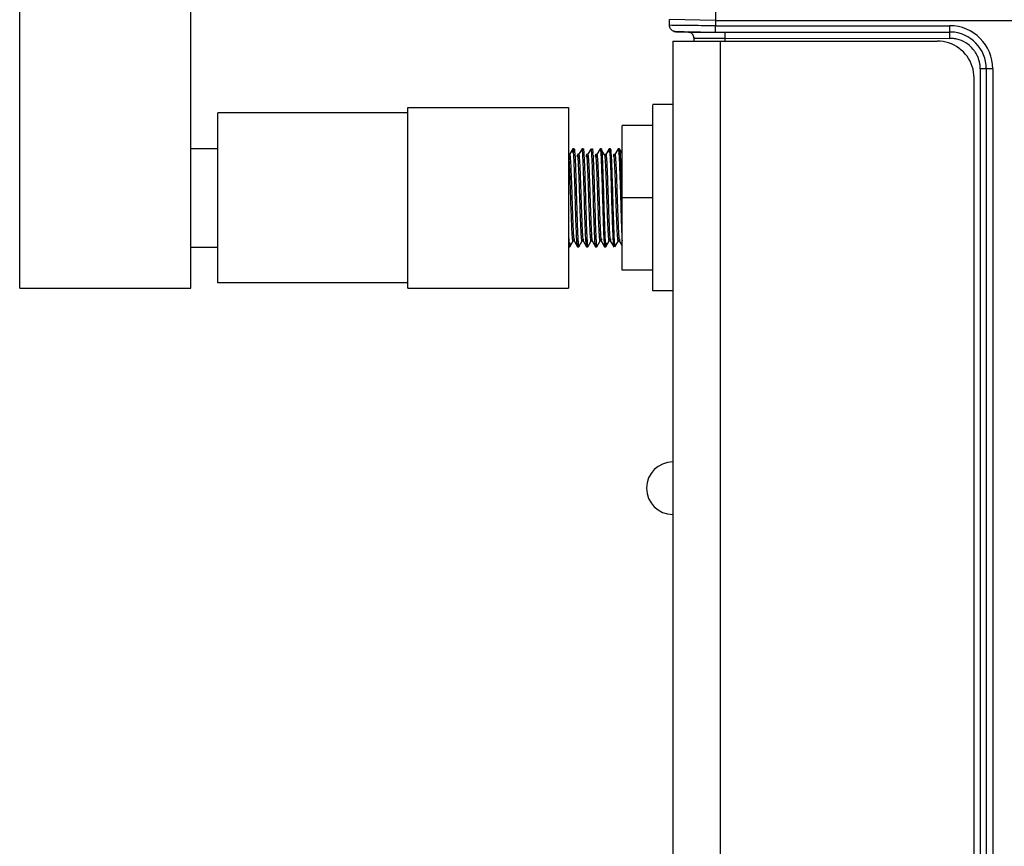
# Model space of a CAD drawing. Header units: inches. Extents: x 0 to 22, y 0 to 17.
# Tile 4 of 21: x 8.8 to 10.9, y 6.9 to 8.7. Entities that reach past the tile are written whole.
import ezdxf

# ---------------------------------------------------------------- set-up
doc = ezdxf.new("R2010")
doc.units = ezdxf.units.IN
doc.header["$LTSCALE"] = 1.21
doc.header["$MEASUREMENT"] = 0
doc.layers.get('0').update_dxf_attribs({"linetype": 'CONTINUOUS'})

msp = doc.modelspace()

# ---------------------------------------------------------------- linework, layer by layer
at = {"color": 7, "linetype": 'CONTINUOUS'}
for p, q in [((8.7511, 8.1286), (8.7511, 9.2309)), ((9.1232, 8.1286), (9.1232, 9.2309)), ((10.1717, 8.6664), (10.1717, 5.4874)), ((10.1717, 8.6664), (10.7474, 8.6664)), ((10.2752, 8.6664), (10.2752, 5.4874)), ((10.8273, 5.5674), (10.8273, 8.5864)), ((10.1717, 8.5282), (10.1284, 8.5282)), ((10.1284, 8.1227), (10.1284, 8.5281)), ((9.5956, 8.5105), (9.1822, 8.5105)), ((9.1822, 8.1404), (9.1822, 8.5104)), ((9.5956, 8.5223), (9.945, 8.5223)), ((9.5956, 8.1286), (9.5956, 8.5222)), ((9.945, 8.5222), (9.945, 8.1286)), ((10.0615, 8.1679), (10.0615, 8.4829)), ((10.1284, 8.4829), (10.0615, 8.4829)), ((9.1232, 8.4327), (9.1822, 8.4327)), ((10.1284, 8.3254), (10.0615, 8.3254)), ((9.1232, 8.2181), (9.1822, 8.2181)), ((10.1284, 8.1679), (10.0615, 8.1679)), ((9.5956, 8.1404), (9.1822, 8.1404)), ((8.7512, 8.1286), (9.1231, 8.1286)), ((9.5956, 8.1286), (9.945, 8.1286)), ((10.1717, 8.1227), (10.1284, 8.1227))]:
    msp.add_line(p, q, dxfattribs=at)
at = {"color": 6, "linetype": 'CONTINUOUS'}
for p, q in [((10.265, 8.8114), (10.265, 8.7114)), ((10.1648, 8.701), (10.165, 8.7132)), ((10.1697, 8.7007), (10.1648, 8.701)), ((10.265, 8.7114), (10.165, 8.7132)), ((10.265, 8.7114), (10.2648, 8.7)), ((10.2648, 8.6862), (10.2648, 8.7)), ((10.2648, 8.7), (10.7741, 8.7)), ((10.265, 8.7114), (10.9381, 8.7114)), ((10.7741, 8.7), (10.7741, 8.6862)), ((10.2648, 8.6862), (10.7741, 8.6862)), ((10.8099, 8.6778), (10.8097, 8.6779)), ((10.2174, 8.6734), (10.2174, 8.6664)), ((10.2175, 8.6734), (10.2174, 8.6734)), ((10.2637, 8.6727), (10.2751, 8.6727)), ((10.2751, 8.6727), (10.285, 8.6727)), ((10.285, 8.6727), (10.285, 8.6664)), ((10.285, 8.6727), (10.7744, 8.6725)), ((10.8407, 8.6063), (10.8407, 5.5475)), ((10.8679, 8.6062), (10.8407, 8.6063)), ((10.8541, 5.5476), (10.8541, 8.6062)), ((10.8679, 8.6062), (10.8679, 5.5476)), ((9.9475, 8.4195), (9.945, 8.4195)), ((9.9547, 8.4322), (9.9473, 8.4194)), ((9.9548, 8.4323), (9.9547, 8.4322)), ((9.9573, 8.4323), (9.9548, 8.4323)), ((9.9568, 8.4128), (9.9557, 8.4281)), ((9.9573, 8.4323), (9.9575, 8.4322)), ((9.9582, 8.4279), (9.9593, 8.4122)), ((9.9649, 8.4194), (9.9647, 8.4195)), ((9.9671, 8.4195), (9.9647, 8.4195)), ((9.9744, 8.4322), (9.967, 8.4194)), ((9.9745, 8.4323), (9.9744, 8.4322)), ((9.977, 8.4323), (9.9745, 8.4323)), ((9.977, 8.4323), (9.9771, 8.4322)), ((9.9781, 8.4257), (9.9785, 8.4202)), ((9.9845, 8.4194), (9.9844, 8.4195)), ((9.9868, 8.4195), (9.9844, 8.4195)), ((9.994, 8.4322), (9.9866, 8.4194)), ((9.994, 8.4322), (9.9934, 8.4291)), ((9.9942, 8.4323), (9.994, 8.4322)), ((9.9945, 8.4319), (9.9942, 8.4323)), ((9.9967, 8.4323), (9.9968, 8.4322)), ((9.9968, 8.4322), (9.9969, 8.4319)), ((10.0042, 8.4194), (10.004, 8.4195)), ((10.0065, 8.4195), (10.004, 8.4195)), ((10.0137, 8.4322), (10.0063, 8.4194)), ((10.0134, 8.4311), (10.0137, 8.4322)), ((10.0159, 8.4311), (10.0134, 8.4311)), ((10.0137, 8.4322), (10.0139, 8.4323)), ((10.0164, 8.4323), (10.0139, 8.4323)), ((10.0159, 8.4314), (10.016, 8.4317)), ((10.0159, 8.4311), (10.0159, 8.4314)), ((10.0233, 8.4185), (10.0159, 8.4311)), ((10.016, 8.4317), (10.0164, 8.4323)), ((10.0164, 8.4323), (10.0165, 8.4322)), ((10.0165, 8.4322), (10.0169, 8.4304)), ((10.0234, 8.4191), (10.0233, 8.4185)), ((10.0239, 8.4194), (10.0237, 8.4195)), ((10.0262, 8.4195), (10.0237, 8.4195)), ((10.0334, 8.4322), (10.026, 8.4194)), ((10.0334, 8.4322), (10.0336, 8.4323)), ((10.036, 8.4323), (10.0336, 8.4323)), ((10.0345, 8.4279), (10.0355, 8.4122)), ((10.036, 8.4323), (10.0362, 8.4322)), ((10.0369, 8.4279), (10.038, 8.4122)), ((10.0436, 8.4194), (10.0434, 8.4195)), ((10.0459, 8.4195), (10.0434, 8.4195)), ((10.0531, 8.4322), (10.0457, 8.4194)), ((10.0531, 8.4322), (10.0533, 8.4323)), ((10.0557, 8.4323), (10.0533, 8.4323)), ((10.0544, 8.4257), (10.0547, 8.4211)), ((10.0557, 8.4323), (10.0559, 8.4322)), ((10.0615, 8.4224), (10.0566, 8.4309)), ((10.0568, 8.4257), (10.0572, 8.4202)), ((10.0582, 8.3253), (10.0585, 8.3136)), ((9.9476, 8.2187), (9.955, 8.2315)), ((9.9573, 8.2313), (9.9548, 8.2313)), ((9.9571, 8.2315), (9.9573, 8.2313)), ((9.9571, 8.2315), (9.9645, 8.2187)), ((9.9673, 8.2187), (9.9747, 8.2315)), ((9.977, 8.2313), (9.9745, 8.2313)), ((9.9768, 8.2315), (9.977, 8.2313)), ((9.9768, 8.2315), (9.9842, 8.2187)), ((9.9853, 8.2314), (9.9853, 8.2307)), ((9.987, 8.2187), (9.9944, 8.2315)), ((9.9967, 8.2313), (9.9942, 8.2313)), ((9.9965, 8.2315), (9.9967, 8.2313)), ((9.9965, 8.2315), (10.0039, 8.2187)), ((10.0029, 8.2258), (10.0026, 8.2305)), ((10.0067, 8.2187), (10.0141, 8.2315)), ((10.0164, 8.2313), (10.0139, 8.2313)), ((10.0162, 8.2315), (10.0164, 8.2313)), ((10.0162, 8.2315), (10.0236, 8.2187)), ((10.0264, 8.2187), (10.0338, 8.2315)), ((10.036, 8.2313), (10.0336, 8.2313)), ((10.0359, 8.2315), (10.036, 8.2313)), ((10.0359, 8.2315), (10.0433, 8.2187)), ((10.046, 8.2187), (10.0534, 8.2315)), ((10.0557, 8.2313), (10.0533, 8.2313)), ((10.0555, 8.2315), (10.0557, 8.2313)), ((10.0555, 8.2315), (10.0615, 8.2212)), ((9.9475, 8.2186), (9.9476, 8.2187)), ((9.9645, 8.2187), (9.9641, 8.2201)), ((9.9647, 8.2186), (9.9645, 8.2187)), ((9.965, 8.219), (9.9647, 8.2186)), ((9.9647, 8.2186), (9.9671, 8.2186)), ((9.9669, 8.2189), (9.9671, 8.2186)), ((9.9671, 8.2186), (9.9673, 8.2187)), ((9.9673, 8.2187), (9.9677, 8.22)), ((9.9842, 8.2187), (9.984, 8.2194)), ((9.9844, 8.2185), (9.9842, 8.2187)), ((9.9844, 8.2185), (9.9868, 8.2185)), ((9.9864, 8.2194), (9.9868, 8.2186)), ((9.9868, 8.2185), (9.987, 8.2187)), ((9.987, 8.2187), (9.9875, 8.2209)), ((10.004, 8.2186), (10.0039, 8.2187)), ((10.004, 8.2186), (10.0065, 8.2186)), ((10.0065, 8.2186), (10.0067, 8.2187)), ((10.0236, 8.2187), (10.0237, 8.2186)), ((10.0237, 8.2186), (10.024, 8.2188)), ((10.0237, 8.2186), (10.0262, 8.2186)), ((10.0262, 8.2186), (10.0264, 8.2187)), ((10.0433, 8.2187), (10.0434, 8.2186)), ((10.0456, 8.2189), (10.0459, 8.2186)), ((10.0459, 8.2186), (10.046, 8.2187)), ((10.046, 8.2187), (10.0464, 8.22))]:
    msp.add_line(p, q, dxfattribs=at)
for points in [[(10.208, 8.6864), (10.2089, 8.6861), (10.2119, 8.6845), (10.2146, 8.6818)], [(10.2146, 8.6818), (10.2165, 8.6783), (10.2174, 8.6742), (10.2174, 8.6734)]]:
    msp.add_lwpolyline(points, dxfattribs=at)
for centre, radius, start, end in [((10.7741, 8.6062), 0.0938, 0.0043, 89.9867), ((10.2397, 12.747), 4.0608, 269.3906, 269.6675), ((10.2039, 8.6735), 0.0136, 26.5257, 57.4471), ((10.2555, 15.2885), 6.6022, 269.64105, 269.84813), ((10.2641, 17.4615), 8.7753, 269.68661, 270.00459), ((10.2647, 18.2385), 9.5523, 269.83985, 270.00072), ((10.7741, 8.6072), 0.0791, 88.2387, 89.9969), ((10.7739, 8.6063), 0.08, 0.0133, 88.2467), ((10.7746, 8.6066), 0.0659, 53.9284, 72.0633), ((10.7751, 8.6062), 0.079, 0.003, 1.5683), ((9.6659, 8.3992), 0.3329, 3.5587, 4.0715), ((9.6693, 8.3958), 0.3863, 3.6116, 3.7539), ((10.3695, 8.2552), 0.3874, 183.5495, 183.7712), ((10.371, 8.2551), 0.3864, 183.6181, 183.771)]:
    msp.add_arc(centre, radius, start, end, dxfattribs=at)
at = {"color": 7, "linetype": 'CONTINUOUS'}
for centre, radius, start, end in [((10.7473, 8.5861), 0.0803, 72.1885, 89.9542), ((10.7473, 8.5864), 0.08, 359.9875, 72.1419), ((10.1718, 7.6934), 0.0571, 90, 270)]:
    msp.add_arc(centre, radius, start, end, dxfattribs=at)
at = {"color": 6, "linetype": 'CONTINUOUS'}
for points, knots in [([(10.1731, 8.6881), (10.1719, 8.6886), (10.1696, 8.6901), (10.1669, 8.6931), (10.1652, 8.6968), (10.1648, 8.6996), (10.1648, 8.7009)], [0, 0, 0, 0, 0.245852, 0.495886, 0.747818, 1, 1, 1, 1]), ([(10.2648, 8.7), (10.2545, 8.7), (10.2349, 8.7001), (10.2079, 8.7003), (10.1886, 8.7004), (10.1764, 8.7006), (10.1717, 8.7007), (10.1697, 8.7007)], [0, 0, 0, 0, 0.324918, 0.618035, 0.850654, 0.936842, 1, 1, 1, 1]), ([(10.1965, 8.6865), (10.1951, 8.6865), (10.1925, 8.6866), (10.1888, 8.6866), (10.1856, 8.6867), (10.183, 8.6867), (10.1808, 8.6868), (10.179, 8.6869), (10.1774, 8.687), (10.176, 8.6872), (10.1746, 8.6876), (10.1736, 8.6879), (10.1731, 8.6881)], [0, 0, 0, 0, 0.177076, 0.333372, 0.468064, 0.580712, 0.67165, 0.743476, 0.811095, 0.874823, 0.930463, 1, 1, 1, 1]), ([(10.1731, 8.6881), (10.1737, 8.6878), (10.1755, 8.6872), (10.1774, 8.687), (10.1786, 8.687)], [0, 0, 0, 0, 0.353261, 1, 1, 1, 1]), ([(10.1786, 8.687), (10.1786, 8.687), (10.1786, 8.687), (10.1787, 8.6869), (10.1788, 8.6869), (10.179, 8.6869), (10.1792, 8.6869), (10.1796, 8.6869), (10.18, 8.6868), (10.1805, 8.6868), (10.1812, 8.6868), (10.1824, 8.6868), (10.184, 8.6867), (10.1859, 8.6867), (10.1881, 8.6866), (10.1905, 8.6866), (10.1932, 8.6866), (10.1961, 8.6865), (10.2005, 8.6865), (10.2066, 8.6864), (10.2115, 8.6864), (10.2141, 8.6864)], [0, 0, 0, 0, 0.000582, 0.001613, 0.005111, 0.010565, 0.017997, 0.027419, 0.038844, 0.052282, 0.067744, 0.104779, 0.150013, 0.20331, 0.264406, 0.333036, 0.408934, 0.491833, 0.581438, 0.779385, 1, 1, 1, 1]), ([(10.2175, 8.6734), (10.2175, 8.6745), (10.2172, 8.6766), (10.2165, 8.6786), (10.216, 8.6796)], [0, 0, 0, 0, 0.49827, 1, 1, 1, 1]), ([(10.2846, 8.6864), (10.2846, 8.6864), (10.2846, 8.6862), (10.2847, 8.686), (10.2847, 8.6856), (10.2847, 8.6851), (10.2848, 8.6845), (10.2848, 8.6835), (10.2849, 8.682), (10.2849, 8.68), (10.285, 8.6777), (10.285, 8.6752), (10.285, 8.6735), (10.285, 8.6727)], [0, 0, 0, 0, 0.011429, 0.031278, 0.059452, 0.095772, 0.140036, 0.191913, 0.316436, 0.46512, 0.633321, 0.814167, 1, 1, 1, 1]), ([(10.7744, 8.6725), (10.7744, 8.6734), (10.7744, 8.6752), (10.7744, 8.6777), (10.7743, 8.6801), (10.7743, 8.6819), (10.7742, 8.6831), (10.7742, 8.6839), (10.7741, 8.6846), (10.7741, 8.6852), (10.7741, 8.6857), (10.774, 8.686), (10.774, 8.6862), (10.7739, 8.6863), (10.7739, 8.6863), (10.7739, 8.6863)], [0, 0, 0, 0, 0.193504, 0.381062, 0.554047, 0.705254, 0.77104, 0.829432, 0.879796, 0.921667, 0.954779, 0.978894, 0.99383, 0.997892, 1, 1, 1, 1]), ([(10.2174, 8.6734), (10.2174, 8.6734), (10.2175, 8.6734), (10.2175, 8.6734), (10.2176, 8.6734), (10.2177, 8.6733), (10.2179, 8.6733), (10.2183, 8.6733), (10.2188, 8.6733), (10.2193, 8.6732), (10.22, 8.6732), (10.2207, 8.6732), (10.2216, 8.6732), (10.2229, 8.6731), (10.2248, 8.6731), (10.2274, 8.673), (10.2303, 8.673), (10.2335, 8.6729), (10.2371, 8.6729), (10.2409, 8.6729), (10.2466, 8.6728), (10.2542, 8.6728), (10.2605, 8.6727), (10.2637, 8.6727)], [0, 0, 0, 0, 0.00042, 0.001314, 0.002741, 0.004711, 0.010287, 0.018046, 0.027979, 0.040078, 0.054332, 0.07073, 0.089251, 0.10986, 0.157195, 0.212442, 0.275309, 0.345461, 0.42244, 0.505771, 0.594974, 0.788965, 1, 1, 1, 1]), ([(10.7949, 8.6693), (10.7916, 8.6703), (10.7848, 8.6719), (10.7779, 8.6725), (10.7744, 8.6725)], [0, 0, 0, 0, 0.500474, 1, 1, 1, 1]), ([(10.8407, 8.6063), (10.8407, 8.6089), (10.8403, 8.6141), (10.839, 8.6218), (10.8367, 8.6293), (10.8336, 8.6364), (10.8296, 8.6432), (10.8233, 8.6515), (10.8176, 8.6568), (10.8134, 8.6599)], [0, 0, 0, 0, 0.124869, 0.250029, 0.375171, 0.500249, 0.62531, 0.750355, 1, 1, 1, 1]), ([(9.9499, 8.3254), (9.9497, 8.3313), (9.9493, 8.3428), (9.9488, 8.3595), (9.9483, 8.3727), (9.9479, 8.3826), (9.9476, 8.3893), (9.9473, 8.3955), (9.947, 8.401), (9.9467, 8.4059), (9.9464, 8.41), (9.9461, 8.4135), (9.9459, 8.4158), (9.9457, 8.4173), (9.9455, 8.4182), (9.9454, 8.4188), (9.9453, 8.4191), (9.9452, 8.4193)], [0, 0, 0, 0, 0.186481, 0.366442, 0.5336, 0.61053, 0.6821, 0.74772, 0.806808, 0.858811, 0.903319, 0.939964, 0.968394, 0.979458, 0.98841, 0.995249, 1, 1, 1, 1]), ([(9.9475, 8.4195), (9.9475, 8.4195), (9.9476, 8.4195), (9.9476, 8.4193), (9.9477, 8.4192), (9.9478, 8.4188), (9.948, 8.4183), (9.9481, 8.4177), (9.9483, 8.4165), (9.9484, 8.4156), (9.9484, 8.4149)], [0, 0, 0, 0, 0.02982, 0.052795, 0.082371, 0.162552, 0.271635, 0.409924, 0.577466, 1, 1, 1, 1]), ([(9.9547, 8.4322), (9.9546, 8.4321), (9.9545, 8.4318), (9.9544, 8.4313), (9.9543, 8.4306), (9.9541, 8.4297), (9.954, 8.4287), (9.9538, 8.4269), (9.9537, 8.4255), (9.9536, 8.4244)], [0, 0, 0, 0, 0.044144, 0.111178, 0.201503, 0.315136, 0.45197, 0.61185, 1, 1, 1, 1]), ([(9.9557, 8.4281), (9.9556, 8.4287), (9.9555, 8.4298), (9.9553, 8.431), (9.9552, 8.4317), (9.9551, 8.432), (9.955, 8.4321), (9.9549, 8.4322), (9.9549, 8.4323), (9.9548, 8.4323)], [0, 0, 0, 0, 0.422944, 0.728573, 0.837525, 0.917622, 0.947188, 0.970174, 1, 1, 1, 1]), ([(9.9561, 8.4245), (9.9562, 8.4255), (9.9563, 8.4269), (9.9565, 8.4287), (9.9566, 8.4297), (9.9567, 8.4306), (9.9569, 8.4313), (9.957, 8.4318), (9.9571, 8.4321), (9.9571, 8.4322)], [0, 0, 0, 0, 0.387415, 0.547106, 0.683875, 0.797569, 0.888082, 0.95543, 1, 1, 1, 1]), ([(9.9575, 8.4322), (9.9575, 8.4321), (9.9576, 8.4319), (9.9577, 8.4315), (9.9579, 8.4307), (9.958, 8.4294), (9.9581, 8.4285), (9.9582, 8.4279)], [0, 0, 0, 0, 0.052555, 0.125283, 0.332999, 0.624576, 1, 1, 1, 1]), ([(9.9647, 8.4195), (9.9646, 8.4195), (9.9646, 8.4195), (9.9645, 8.4193), (9.9644, 8.4192), (9.9643, 8.4188), (9.9642, 8.4183), (9.9641, 8.4177), (9.9639, 8.4165), (9.9638, 8.4156), (9.9637, 8.4149)], [0, 0, 0, 0, 0.029887, 0.052875, 0.082457, 0.162637, 0.271709, 0.409983, 0.577506, 1, 1, 1, 1]), ([(9.9735, 8.2359), (9.9734, 8.2369), (9.9732, 8.239), (9.9729, 8.244), (9.9724, 8.2518), (9.9719, 8.2626), (9.9714, 8.2753), (9.9708, 8.2895), (9.9703, 8.3048), (9.9698, 8.3207), (9.9692, 8.3367), (9.9687, 8.3524), (9.9682, 8.3673), (9.9677, 8.379), (9.9673, 8.3876), (9.9671, 8.3934), (9.9668, 8.3987), (9.9665, 8.4035), (9.9663, 8.4077), (9.966, 8.4113), (9.9657, 8.4142), (9.9655, 8.4163), (9.9653, 8.4176), (9.9652, 8.4183), (9.9651, 8.4188), (9.965, 8.4192), (9.9649, 8.4193)], [0, 0, 0, 0, 0.015511, 0.034504, 0.082352, 0.142191, 0.212227, 0.290417, 0.374437, 0.461814, 0.549957, 0.636273, 0.718195, 0.793324, 0.827624, 0.859416, 0.888468, 0.914551, 0.937473, 0.957084, 0.97324, 0.985807, 0.990724, 0.994726, 0.997814, 1, 1, 1, 1]), ([(9.9671, 8.4195), (9.9672, 8.4195), (9.9673, 8.4195), (9.9673, 8.4193), (9.9674, 8.4192), (9.9675, 8.4188), (9.9676, 8.4183), (9.9678, 8.4177), (9.9679, 8.4165), (9.9681, 8.4156), (9.9681, 8.4149)], [0, 0, 0, 0, 0.029959, 0.05296, 0.082548, 0.162726, 0.271787, 0.410045, 0.577549, 1, 1, 1, 1]), ([(9.9744, 8.4322), (9.9743, 8.4321), (9.9742, 8.4319), (9.9741, 8.4315), (9.974, 8.431), (9.9739, 8.4301), (9.9737, 8.4288), (9.9736, 8.4276), (9.9735, 8.4269)], [0, 0, 0, 0, 0.049783, 0.120635, 0.213036, 0.327127, 0.62037, 1, 1, 1, 1]), ([(9.9756, 8.426), (9.9755, 8.4269), (9.9754, 8.4282), (9.9752, 8.4298), (9.9751, 8.4307), (9.975, 8.4313), (9.9749, 8.4317), (9.9748, 8.4319), (9.9747, 8.4321), (9.9747, 8.4322), (9.9746, 8.4323), (9.9745, 8.4323)], [0, 0, 0, 0, 0.426342, 0.595231, 0.734386, 0.843729, 0.88725, 0.923392, 0.952268, 0.97414, 1, 1, 1, 1]), ([(9.9828, 8.2312), (9.9827, 8.2339), (9.9823, 8.24), (9.9817, 8.2542), (9.981, 8.2753), (9.9801, 8.3032), (9.9792, 8.333), (9.9784, 8.3622), (9.9776, 8.385), (9.977, 8.4011), (9.9765, 8.411), (9.9761, 8.4191), (9.9758, 8.4239), (9.9756, 8.426)], [0, 0, 0, 0, 0.042217, 0.093543, 0.219224, 0.36668, 0.523768, 0.677556, 0.815388, 0.874695, 0.925907, 0.967948, 1, 1, 1, 1]), ([(9.976, 8.4272), (9.9761, 8.428), (9.9762, 8.4292), (9.9764, 8.4307), (9.9766, 8.4315), (9.9767, 8.4319), (9.9768, 8.4321), (9.9769, 8.4322), (9.9769, 8.4323), (9.977, 8.4323)], [0, 0, 0, 0, 0.424259, 0.730939, 0.840127, 0.920115, 0.949427, 0.971961, 1, 1, 1, 1]), ([(9.9771, 8.4322), (9.9772, 8.4321), (9.9773, 8.4318), (9.9774, 8.4314), (9.9775, 8.4308), (9.9777, 8.4297), (9.9779, 8.428), (9.978, 8.4265), (9.9781, 8.4257)], [0, 0, 0, 0, 0.046608, 0.115292, 0.206497, 0.320303, 0.61548, 1, 1, 1, 1]), ([(9.9785, 8.4202), (9.9786, 8.4177), (9.9789, 8.4122), (9.9795, 8.3992), (9.9802, 8.3799), (9.9811, 8.3541), (9.9819, 8.3263), (9.9827, 8.2984), (9.9835, 8.2724), (9.9842, 8.2529), (9.9848, 8.2397), (9.9851, 8.234), (9.9853, 8.2314)], [0, 0, 0, 0, 0.039861, 0.088177, 0.206502, 0.346346, 0.497529, 0.649047, 0.78988, 0.909778, 0.959051, 1, 1, 1, 1]), ([(9.9844, 8.4195), (9.9843, 8.4195), (9.9842, 8.4195), (9.9842, 8.4193), (9.9841, 8.4192), (9.984, 8.4188), (9.9839, 8.4183), (9.9837, 8.4177), (9.9836, 8.4165), (9.9835, 8.4156), (9.9834, 8.4149)], [0, 0, 0, 0, 0.029742, 0.052702, 0.082273, 0.162456, 0.27155, 0.409857, 0.577419, 1, 1, 1, 1]), ([(9.9932, 8.2359), (9.9931, 8.2369), (9.9929, 8.239), (9.9925, 8.244), (9.9921, 8.2518), (9.9916, 8.2626), (9.991, 8.2753), (9.9905, 8.2895), (9.99, 8.3048), (9.9894, 8.3207), (9.9889, 8.3367), (9.9884, 8.3524), (9.9879, 8.3673), (9.9874, 8.379), (9.987, 8.3876), (9.9868, 8.3934), (9.9865, 8.3987), (9.9862, 8.4035), (9.986, 8.4077), (9.9857, 8.4113), (9.9854, 8.4142), (9.9852, 8.4163), (9.985, 8.4176), (9.9849, 8.4183), (9.9847, 8.4188), (9.9846, 8.4192), (9.9846, 8.4193)], [0, 0, 0, 0, 0.01551, 0.034501, 0.082343, 0.142174, 0.2122, 0.290381, 0.374391, 0.461759, 0.549895, 0.636206, 0.718126, 0.793257, 0.827559, 0.859354, 0.888411, 0.914499, 0.937426, 0.957045, 0.973209, 0.985787, 0.990709, 0.994716, 0.997809, 1, 1, 1, 1]), ([(9.9868, 8.4195), (9.9869, 8.4195), (9.9869, 8.4195), (9.987, 8.4193), (9.9871, 8.4192), (9.9872, 8.4188), (9.9873, 8.4183), (9.9875, 8.4177), (9.9876, 8.4165), (9.9877, 8.4156), (9.9878, 8.4149)], [0, 0, 0, 0, 0.029692, 0.052642, 0.082209, 0.162393, 0.271495, 0.409814, 0.577389, 1, 1, 1, 1]), ([(9.9955, 8.4229), (9.9955, 8.424), (9.9953, 8.426), (9.995, 8.4286), (9.9948, 8.4303), (9.9946, 8.4313), (9.9945, 8.4317), (9.9945, 8.4319)], [0, 0, 0, 0, 0.367325, 0.657365, 0.868591, 0.94429, 1, 1, 1, 1]), ([(10.0026, 8.2305), (10.0024, 8.2331), (10.0021, 8.2389), (10.0015, 8.2524), (10.0007, 8.2725), (9.9999, 8.2994), (9.999, 8.3282), (9.9982, 8.3569), (9.9974, 8.3831), (9.9966, 8.4024), (9.996, 8.4152), (9.9957, 8.4205), (9.9955, 8.4229)], [0, 0, 0, 0, 0.040509, 0.089856, 0.211104, 0.354348, 0.508422, 0.66132, 0.80115, 0.917045, 0.963096, 1, 1, 1, 1]), ([(9.9969, 8.4319), (9.997, 8.4317), (9.9971, 8.4313), (9.9973, 8.4303), (9.9975, 8.4286), (9.9978, 8.426), (9.9979, 8.424), (9.998, 8.4229)], [0, 0, 0, 0, 0.05593, 0.131786, 0.343132, 0.633043, 1, 1, 1, 1]), ([(9.9982, 8.4199), (9.9984, 8.4172), (9.9987, 8.4112), (9.9993, 8.3972), (10.0001, 8.3763), (10.0009, 8.3486), (10.0018, 8.3191), (10.0026, 8.29), (10.0034, 8.2672), (10.004, 8.251), (10.0044, 8.241), (10.0049, 8.2327), (10.0052, 8.2277), (10.0054, 8.2256)], [0, 0, 0, 0, 0.041714, 0.092479, 0.21696, 0.363329, 0.519684, 0.67331, 0.811706, 0.871603, 0.923624, 0.966702, 1, 1, 1, 1]), ([(10.004, 8.4195), (10.004, 8.4195), (10.0039, 8.4195), (10.0039, 8.4193), (10.0038, 8.4192), (10.0037, 8.4188), (10.0035, 8.4183), (10.0034, 8.4177), (10.0032, 8.4165), (10.0031, 8.4156), (10.0031, 8.4149)], [0, 0, 0, 0, 0.030011, 0.053023, 0.082615, 0.162791, 0.271844, 0.41009, 0.577581, 1, 1, 1, 1]), ([(10.0129, 8.2359), (10.0128, 8.2369), (10.0126, 8.239), (10.0122, 8.244), (10.0118, 8.2517), (10.0112, 8.2626), (10.0107, 8.2753), (10.0102, 8.2895), (10.0097, 8.3048), (10.0091, 8.3207), (10.0086, 8.3367), (10.0081, 8.3524), (10.0075, 8.3672), (10.0071, 8.3789), (10.0067, 8.3876), (10.0064, 8.3934), (10.0062, 8.3987), (10.0059, 8.4035), (10.0056, 8.4077), (10.0054, 8.4113), (10.0051, 8.4142), (10.0049, 8.4163), (10.0047, 8.4176), (10.0046, 8.4183), (10.0044, 8.4188), (10.0043, 8.4192), (10.0043, 8.4193)], [0, 0, 0, 0, 0.015508, 0.034497, 0.082334, 0.142157, 0.212175, 0.290346, 0.374346, 0.461706, 0.549836, 0.636142, 0.718061, 0.793193, 0.827498, 0.859296, 0.888357, 0.91445, 0.937384, 0.95701, 0.973182, 0.985767, 0.990694, 0.994705, 0.997804, 1, 1, 1, 1]), ([(10.0065, 8.4195), (10.0066, 8.4195), (10.0066, 8.4195), (10.0067, 8.4193), (10.0068, 8.4192), (10.0069, 8.4188), (10.007, 8.4183), (10.0071, 8.4177), (10.0073, 8.4165), (10.0074, 8.4156), (10.0075, 8.4149)], [0, 0, 0, 0, 0.02977, 0.052735, 0.082308, 0.16249, 0.271581, 0.409881, 0.577436, 1, 1, 1, 1]), ([(10.0139, 8.4323), (10.014, 8.4323), (10.014, 8.4322), (10.0141, 8.432), (10.0142, 8.4318), (10.0143, 8.4316), (10.0144, 8.4311), (10.0144, 8.4307), (10.0145, 8.4304)], [0, 0, 0, 0, 0.094443, 0.17624, 0.284765, 0.421001, 0.585447, 1, 1, 1, 1]), ([(10.0145, 8.4304), (10.0146, 8.4298), (10.0148, 8.4282), (10.015, 8.4254), (10.0153, 8.422), (10.0154, 8.4194), (10.0155, 8.418)], [0, 0, 0, 0, 0.164659, 0.387354, 0.666392, 1, 1, 1, 1]), ([(10.0155, 8.418), (10.0157, 8.4156), (10.016, 8.4101), (10.0165, 8.3976), (10.0172, 8.3794), (10.0179, 8.3553), (10.0187, 8.3292), (10.0195, 8.303), (10.0202, 8.2781), (10.021, 8.2563), (10.0216, 8.2429), (10.0219, 8.2369)], [0, 0, 0, 0, 0.041286, 0.090047, 0.206855, 0.343023, 0.489915, 0.638174, 0.778364, 0.901584, 1, 1, 1, 1]), ([(10.0169, 8.4304), (10.017, 8.4298), (10.0172, 8.4282), (10.0175, 8.4254), (10.0178, 8.422), (10.0179, 8.4194), (10.018, 8.418)], [0, 0, 0, 0, 0.164659, 0.387354, 0.666392, 1, 1, 1, 1]), ([(10.018, 8.418), (10.0181, 8.4156), (10.0184, 8.4101), (10.019, 8.3976), (10.0196, 8.3794), (10.0204, 8.3553), (10.0212, 8.3292), (10.0219, 8.303), (10.0227, 8.2781), (10.0235, 8.2563), (10.024, 8.2429), (10.0243, 8.2369)], [0, 0, 0, 0, 0.041286, 0.090047, 0.206855, 0.343023, 0.489915, 0.638174, 0.778364, 0.901584, 1, 1, 1, 1]), ([(10.0326, 8.2359), (10.0325, 8.2369), (10.0323, 8.239), (10.0319, 8.244), (10.0315, 8.2517), (10.0309, 8.2626), (10.0304, 8.2753), (10.0299, 8.2895), (10.0293, 8.3048), (10.0288, 8.3207), (10.0283, 8.3367), (10.0278, 8.3524), (10.0272, 8.3672), (10.0268, 8.3789), (10.0264, 8.3876), (10.0261, 8.3934), (10.0259, 8.3987), (10.0256, 8.4035), (10.0253, 8.4077), (10.0251, 8.4113), (10.0248, 8.4142), (10.0246, 8.4163), (10.0244, 8.4176), (10.0242, 8.4183), (10.0241, 8.4188), (10.024, 8.4192), (10.024, 8.4193)], [0, 0, 0, 0, 0.015508, 0.034496, 0.082332, 0.142153, 0.21217, 0.290338, 0.374337, 0.461695, 0.549823, 0.636129, 0.718047, 0.793179, 0.827484, 0.859283, 0.888345, 0.914439, 0.937374, 0.957001, 0.973175, 0.985763, 0.99069, 0.994703, 0.997803, 1, 1, 1, 1]), ([(10.0262, 8.4195), (10.0262, 8.4195), (10.0263, 8.4195), (10.0264, 8.4193), (10.0265, 8.4192), (10.0266, 8.4188), (10.0267, 8.4183), (10.0268, 8.4177), (10.027, 8.4165), (10.0271, 8.4156), (10.0272, 8.4149)], [0, 0, 0, 0, 0.02982, 0.052795, 0.082371, 0.162552, 0.271635, 0.409924, 0.577466, 1, 1, 1, 1]), ([(10.0324, 8.4245), (10.0324, 8.4255), (10.0326, 8.4269), (10.0328, 8.4287), (10.0329, 8.4297), (10.033, 8.4306), (10.0331, 8.4313), (10.0333, 8.4318), (10.0334, 8.4321), (10.0334, 8.4322)], [0, 0, 0, 0, 0.38807, 0.547925, 0.684748, 0.798384, 0.888729, 0.9558, 1, 1, 1, 1]), ([(10.0336, 8.4323), (10.0336, 8.4323), (10.0337, 8.4322), (10.0338, 8.4321), (10.0338, 8.432), (10.0339, 8.4316), (10.034, 8.4312), (10.0341, 8.4305), (10.0343, 8.4295), (10.0344, 8.4286), (10.0345, 8.4279)], [0, 0, 0, 0, 0.029347, 0.052203, 0.08169, 0.161736, 0.270731, 0.409011, 0.576664, 1, 1, 1, 1]), ([(10.0348, 8.4245), (10.0349, 8.4255), (10.035, 8.4269), (10.0352, 8.4287), (10.0353, 8.4297), (10.0355, 8.4306), (10.0356, 8.4313), (10.0357, 8.4318), (10.0358, 8.4321), (10.0359, 8.4322)], [0, 0, 0, 0, 0.387415, 0.547106, 0.683875, 0.797569, 0.888082, 0.95543, 1, 1, 1, 1]), ([(10.0362, 8.4322), (10.0362, 8.4321), (10.0363, 8.4319), (10.0364, 8.4315), (10.0366, 8.4307), (10.0368, 8.4294), (10.0369, 8.4285), (10.0369, 8.4279)], [0, 0, 0, 0, 0.052555, 0.125283, 0.332999, 0.624576, 1, 1, 1, 1]), ([(10.0434, 8.4195), (10.0434, 8.4195), (10.0433, 8.4195), (10.0432, 8.4193), (10.0431, 8.4192), (10.043, 8.4188), (10.0429, 8.4183), (10.0428, 8.4177), (10.0426, 8.4165), (10.0425, 8.4156), (10.0424, 8.4149)], [0, 0, 0, 0, 0.029887, 0.052875, 0.082457, 0.162637, 0.271709, 0.409983, 0.577506, 1, 1, 1, 1]), ([(10.0523, 8.2359), (10.0522, 8.2369), (10.052, 8.239), (10.0516, 8.244), (10.0511, 8.2518), (10.0506, 8.2626), (10.0501, 8.2753), (10.0496, 8.2895), (10.049, 8.3048), (10.0485, 8.3207), (10.048, 8.3367), (10.0474, 8.3524), (10.0469, 8.3673), (10.0465, 8.379), (10.0461, 8.3876), (10.0458, 8.3934), (10.0455, 8.3987), (10.0453, 8.4035), (10.045, 8.4077), (10.0447, 8.4113), (10.0445, 8.4142), (10.0443, 8.4163), (10.0441, 8.4176), (10.0439, 8.4183), (10.0438, 8.4188), (10.0437, 8.4192), (10.0436, 8.4193)], [0, 0, 0, 0, 0.015511, 0.034504, 0.082352, 0.142191, 0.212227, 0.290417, 0.374437, 0.461814, 0.549957, 0.636273, 0.718195, 0.793324, 0.827624, 0.859416, 0.888468, 0.914551, 0.937473, 0.957084, 0.97324, 0.985807, 0.990724, 0.994726, 0.997814, 1, 1, 1, 1]), ([(10.0459, 8.4195), (10.0459, 8.4195), (10.046, 8.4195), (10.0461, 8.4193), (10.0462, 8.4192), (10.0463, 8.4188), (10.0464, 8.4183), (10.0465, 8.4177), (10.0467, 8.4165), (10.0468, 8.4156), (10.0469, 8.4149)], [0, 0, 0, 0, 0.029959, 0.05296, 0.082548, 0.162726, 0.271787, 0.410045, 0.577549, 1, 1, 1, 1]), ([(10.0523, 8.4272), (10.0524, 8.4279), (10.0525, 8.429), (10.0527, 8.4304), (10.0528, 8.4314), (10.053, 8.4319), (10.0531, 8.4321), (10.0531, 8.4322)], [0, 0, 0, 0, 0.378096, 0.670742, 0.877668, 0.94921, 1, 1, 1, 1]), ([(10.0533, 8.4323), (10.0533, 8.4323), (10.0534, 8.4322), (10.0535, 8.4321), (10.0535, 8.4319), (10.0536, 8.4316), (10.0537, 8.4312), (10.0538, 8.4306), (10.054, 8.4296), (10.0542, 8.428), (10.0543, 8.4266), (10.0544, 8.4257)], [0, 0, 0, 0, 0.025421, 0.047188, 0.076012, 0.112137, 0.155668, 0.265093, 0.404378, 0.573414, 1, 1, 1, 1]), ([(10.0548, 8.4272), (10.0548, 8.428), (10.055, 8.4292), (10.0552, 8.4307), (10.0553, 8.4315), (10.0554, 8.4319), (10.0555, 8.4321), (10.0556, 8.4322), (10.0557, 8.4323), (10.0557, 8.4323)], [0, 0, 0, 0, 0.424259, 0.730939, 0.840127, 0.920115, 0.949427, 0.971961, 1, 1, 1, 1]), ([(10.0548, 8.4201), (10.0549, 8.4176), (10.0552, 8.412), (10.0558, 8.3988), (10.0565, 8.3794), (10.0574, 8.3534), (10.0579, 8.3349), (10.0582, 8.3253)], [0, 0, 0, 0, 0.080324, 0.177636, 0.415736, 0.696751, 1, 1, 1, 1]), ([(10.0559, 8.4322), (10.0559, 8.4321), (10.056, 8.4318), (10.0561, 8.4314), (10.0563, 8.4308), (10.0564, 8.4297), (10.0566, 8.428), (10.0568, 8.4265), (10.0568, 8.4257)], [0, 0, 0, 0, 0.046608, 0.115292, 0.206497, 0.320303, 0.61548, 1, 1, 1, 1]), ([(10.0572, 8.4202), (10.0574, 8.4177), (10.0577, 8.4121), (10.0583, 8.399), (10.059, 8.3795), (10.0598, 8.3535), (10.0604, 8.335), (10.0606, 8.3254)], [0, 0, 0, 0, 0.080044, 0.177169, 0.415168, 0.696374, 1, 1, 1, 1]), ([(9.9484, 8.4149), (9.9486, 8.413), (9.949, 8.4086), (9.9495, 8.401), (9.95, 8.3915), (9.9504, 8.3804), (9.9509, 8.3679), (9.9516, 8.3495), (9.952, 8.3353), (9.9524, 8.3257)], [0, 0, 0, 0, 0.063375, 0.149646, 0.256823, 0.382214, 0.522826, 0.675163, 1, 1, 1, 1]), ([(9.9631, 8.232), (9.9629, 8.2344), (9.9627, 8.2397), (9.9621, 8.252), (9.9614, 8.27), (9.9607, 8.2939), (9.9599, 8.3198), (9.9592, 8.3461), (9.9584, 8.3711), (9.9576, 8.3932), (9.9571, 8.4067), (9.9568, 8.4128)], [0, 0, 0, 0, 0.04032, 0.088197, 0.203552, 0.338758, 0.485261, 0.633761, 0.774829, 0.899539, 1, 1, 1, 1]), ([(9.9593, 8.4122), (9.9596, 8.4061), (9.9601, 8.3925), (9.9609, 8.3704), (9.9616, 8.3455), (9.9624, 8.3193), (9.9632, 8.2935), (9.9639, 8.2697), (9.9646, 8.2519), (9.9651, 8.2397), (9.9654, 8.2344), (9.9656, 8.232)], [0, 0, 0, 0, 0.101321, 0.226507, 0.367708, 0.516068, 0.662251, 0.797062, 0.912049, 0.959784, 1, 1, 1, 1]), ([(9.9681, 8.4149), (9.9682, 8.414), (9.9684, 8.4119), (9.9688, 8.4068), (9.9693, 8.3991), (9.9698, 8.3882), (9.9703, 8.3755), (9.9708, 8.3613), (9.9714, 8.346), (9.9719, 8.3302), (9.9724, 8.3142), (9.973, 8.2985), (9.9735, 8.2836), (9.974, 8.2719), (9.9743, 8.2632), (9.9746, 8.2574), (9.9749, 8.2521), (9.9751, 8.2473), (9.9754, 8.2432), (9.9757, 8.2396), (9.9759, 8.2366), (9.9761, 8.2346), (9.9763, 8.2333), (9.9765, 8.2326), (9.9766, 8.232), (9.9767, 8.2317), (9.9768, 8.2316)], [0, 0, 0, 0, 0.015511, 0.034503, 0.08235, 0.142188, 0.212222, 0.29041, 0.374428, 0.461803, 0.549945, 0.63626, 0.718182, 0.793311, 0.827612, 0.859404, 0.888457, 0.914541, 0.937464, 0.957077, 0.973234, 0.985803, 0.990721, 0.994724, 0.997813, 1, 1, 1, 1]), ([(9.9878, 8.4149), (9.9879, 8.414), (9.9881, 8.4119), (9.9885, 8.4068), (9.9889, 8.3991), (9.9895, 8.3882), (9.99, 8.3755), (9.9905, 8.3613), (9.9911, 8.3461), (9.9916, 8.3302), (9.9921, 8.3142), (9.9927, 8.2985), (9.9932, 8.2836), (9.9936, 8.2719), (9.994, 8.2633), (9.9943, 8.2575), (9.9945, 8.2521), (9.9948, 8.2474), (9.9951, 8.2432), (9.9953, 8.2396), (9.9956, 8.2366), (9.9958, 8.2346), (9.996, 8.2333), (9.9962, 8.2326), (9.9963, 8.232), (9.9964, 8.2317), (9.9964, 8.2316)], [0, 0, 0, 0, 0.015508, 0.034497, 0.082333, 0.142155, 0.212173, 0.290342, 0.374342, 0.461701, 0.54983, 0.636136, 0.718054, 0.793187, 0.827492, 0.85929, 0.888351, 0.914445, 0.937379, 0.957006, 0.973179, 0.985765, 0.990692, 0.994705, 0.997803, 1, 1, 1, 1]), ([(10.0075, 8.4149), (10.0076, 8.414), (10.0078, 8.4119), (10.0082, 8.4068), (10.0086, 8.3991), (10.0092, 8.3882), (10.0097, 8.3755), (10.0102, 8.3613), (10.0107, 8.3461), (10.0113, 8.3302), (10.0118, 8.3142), (10.0123, 8.2985), (10.0129, 8.2836), (10.0133, 8.2719), (10.0137, 8.2633), (10.014, 8.2575), (10.0142, 8.2521), (10.0145, 8.2474), (10.0148, 8.2432), (10.015, 8.2396), (10.0153, 8.2366), (10.0155, 8.2346), (10.0157, 8.2333), (10.0158, 8.2326), (10.016, 8.232), (10.0161, 8.2317), (10.0161, 8.2316)], [0, 0, 0, 0, 0.015508, 0.034497, 0.082332, 0.142154, 0.212171, 0.29034, 0.37434, 0.461698, 0.549827, 0.636133, 0.718051, 0.793184, 0.827488, 0.859287, 0.888348, 0.914442, 0.937377, 0.957004, 0.973178, 0.985764, 0.990691, 0.994704, 0.997803, 1, 1, 1, 1]), ([(10.0272, 8.4149), (10.0273, 8.414), (10.0275, 8.4119), (10.0279, 8.4068), (10.0283, 8.3991), (10.0288, 8.3882), (10.0294, 8.3755), (10.0299, 8.3613), (10.0304, 8.346), (10.031, 8.3302), (10.0315, 8.3142), (10.032, 8.2985), (10.0326, 8.2836), (10.033, 8.2719), (10.0334, 8.2633), (10.0336, 8.2574), (10.0339, 8.2521), (10.0342, 8.2474), (10.0344, 8.2432), (10.0347, 8.2396), (10.035, 8.2366), (10.0352, 8.2346), (10.0354, 8.2333), (10.0355, 8.2326), (10.0357, 8.232), (10.0358, 8.2317), (10.0358, 8.2316)], [0, 0, 0, 0, 0.01551, 0.034501, 0.082345, 0.142177, 0.212206, 0.290388, 0.374401, 0.461771, 0.549909, 0.636221, 0.718141, 0.793272, 0.827573, 0.859368, 0.888423, 0.91451, 0.937436, 0.957053, 0.973216, 0.985791, 0.990712, 0.994718, 0.997811, 1, 1, 1, 1]), ([(10.0355, 8.4122), (10.0358, 8.4061), (10.0364, 8.3925), (10.0372, 8.3704), (10.0379, 8.3455), (10.0387, 8.3193), (10.0394, 8.2935), (10.0402, 8.2697), (10.0409, 8.2519), (10.0414, 8.2397), (10.0417, 8.2344), (10.0418, 8.232)], [0, 0, 0, 0, 0.101321, 0.226507, 0.367708, 0.516068, 0.662251, 0.797062, 0.912049, 0.959784, 1, 1, 1, 1]), ([(10.038, 8.4122), (10.0383, 8.4061), (10.0389, 8.3925), (10.0396, 8.3704), (10.0404, 8.3455), (10.0411, 8.3193), (10.0419, 8.2935), (10.0427, 8.2697), (10.0433, 8.2519), (10.0439, 8.2397), (10.0441, 8.2344), (10.0443, 8.232)], [0, 0, 0, 0, 0.101321, 0.226507, 0.367708, 0.516068, 0.662251, 0.797062, 0.912049, 0.959784, 1, 1, 1, 1]), ([(10.0469, 8.4149), (10.047, 8.414), (10.0472, 8.4119), (10.0475, 8.4068), (10.048, 8.3991), (10.0485, 8.3882), (10.0491, 8.3755), (10.0496, 8.3613), (10.0501, 8.346), (10.0506, 8.3302), (10.0512, 8.3142), (10.0517, 8.2985), (10.0522, 8.2836), (10.0527, 8.2719), (10.0531, 8.2632), (10.0533, 8.2574), (10.0536, 8.2521), (10.0539, 8.2473), (10.0541, 8.2432), (10.0544, 8.2396), (10.0547, 8.2366), (10.0549, 8.2346), (10.0551, 8.2333), (10.0552, 8.2326), (10.0553, 8.232), (10.0554, 8.2317), (10.0555, 8.2316)], [0, 0, 0, 0, 0.015511, 0.034503, 0.08235, 0.142188, 0.212222, 0.29041, 0.374428, 0.461803, 0.549945, 0.63626, 0.718182, 0.793311, 0.827612, 0.859404, 0.888457, 0.914541, 0.937464, 0.957077, 0.973234, 0.985803, 0.990721, 0.994724, 0.997813, 1, 1, 1, 1]), ([(9.9539, 8.2359), (9.9536, 8.2378), (9.9533, 8.2423), (9.9528, 8.2499), (9.9523, 8.2594), (9.9519, 8.2706), (9.9514, 8.2831), (9.9507, 8.3015), (9.9502, 8.3157), (9.9499, 8.3254)], [0, 0, 0, 0, 0.063357, 0.149638, 0.256847, 0.382279, 0.522926, 0.675275, 1, 1, 1, 1]), ([(9.9524, 8.3257), (9.9526, 8.3198), (9.9529, 8.3083), (9.9535, 8.2916), (9.954, 8.2782), (9.9544, 8.2683), (9.9547, 8.2616), (9.955, 8.2554), (9.9553, 8.2499), (9.9556, 8.245), (9.9559, 8.2408), (9.9562, 8.2374), (9.9564, 8.235), (9.9566, 8.2335), (9.9568, 8.2327), (9.9569, 8.2321), (9.957, 8.2317), (9.9571, 8.2316)], [0, 0, 0, 0, 0.186391, 0.366335, 0.533525, 0.61048, 0.682079, 0.747726, 0.806837, 0.85886, 0.903378, 0.940024, 0.968446, 0.979502, 0.988443, 0.995268, 1, 1, 1, 1]), ([(10.0585, 8.3136), (10.0588, 8.3054), (10.0592, 8.2896), (10.06, 8.2674), (10.0606, 8.2508), (10.0611, 8.2394), (10.0614, 8.2344), (10.0615, 8.2321)], [0, 0, 0, 0, 0.302658, 0.5802, 0.817092, 0.915985, 1, 1, 1, 1]), ([(9.9456, 8.2369), (9.9457, 8.2356), (9.9458, 8.2332), (9.946, 8.2298), (9.9462, 8.2268), (9.9464, 8.2242), (9.9466, 8.2222), (9.9468, 8.2207), (9.947, 8.2198), (9.9471, 8.2193), (9.9472, 8.219), (9.9473, 8.2188), (9.9473, 8.2187)], [0, 0, 0, 0, 0.211306, 0.399293, 0.563208, 0.702307, 0.815863, 0.903304, 0.937197, 0.964555, 0.985435, 1, 1, 1, 1]), ([(9.9476, 8.2187), (9.9477, 8.2188), (9.9478, 8.2191), (9.9479, 8.2197), (9.9481, 8.2205), (9.9482, 8.2214), (9.9483, 8.2226), (9.9485, 8.2246), (9.9487, 8.2263), (9.9487, 8.2274)], [0, 0, 0, 0, 0.042814, 0.109001, 0.198915, 0.312515, 0.449641, 0.610087, 1, 1, 1, 1]), ([(9.9548, 8.2313), (9.9548, 8.2313), (9.9547, 8.2314), (9.9546, 8.2315), (9.9546, 8.2317), (9.9545, 8.232), (9.9543, 8.2325), (9.9542, 8.2332), (9.954, 8.2343), (9.9539, 8.2353), (9.9539, 8.2359)], [0, 0, 0, 0, 0.029702, 0.052654, 0.082221, 0.162405, 0.271506, 0.409822, 0.577395, 1, 1, 1, 1]), ([(9.9573, 8.2313), (9.9573, 8.2313), (9.9574, 8.2314), (9.9575, 8.2315), (9.9576, 8.2317), (9.9577, 8.232), (9.9578, 8.2325), (9.9579, 8.2332), (9.9581, 8.2343), (9.9582, 8.2353), (9.9583, 8.2359)], [0, 0, 0, 0, 0.029722, 0.052678, 0.082246, 0.16243, 0.271528, 0.409839, 0.577407, 1, 1, 1, 1]), ([(9.9641, 8.2201), (9.964, 8.2207), (9.9638, 8.2223), (9.9636, 8.2249), (9.9633, 8.2282), (9.9632, 8.2307), (9.9631, 8.232)], [0, 0, 0, 0, 0.160759, 0.382089, 0.662399, 1, 1, 1, 1]), ([(9.9662, 8.2315), (9.9661, 8.23), (9.966, 8.2273), (9.9657, 8.2238), (9.9654, 8.2214), (9.9652, 8.22), (9.9651, 8.2194), (9.965, 8.2192)], [0, 0, 0, 0, 0.363702, 0.65314, 0.8659, 0.942854, 1, 1, 1, 1]), ([(9.9656, 8.232), (9.9656, 8.2304), (9.9658, 8.2275), (9.9661, 8.2242), (9.9663, 8.2221), (9.9665, 8.2208), (9.9666, 8.2199), (9.9668, 8.2193), (9.9668, 8.2191)], [0, 0, 0, 0, 0.368419, 0.659595, 0.77537, 0.870841, 0.945732, 1, 1, 1, 1]), ([(9.9745, 8.2313), (9.9745, 8.2313), (9.9744, 8.2314), (9.9743, 8.2315), (9.9742, 8.2317), (9.9741, 8.232), (9.974, 8.2325), (9.9739, 8.2332), (9.9737, 8.2343), (9.9736, 8.2353), (9.9735, 8.2359)], [0, 0, 0, 0, 0.02998, 0.052985, 0.082575, 0.162752, 0.27181, 0.410063, 0.577562, 1, 1, 1, 1]), ([(9.977, 8.2313), (9.977, 8.2313), (9.9771, 8.2314), (9.9772, 8.2315), (9.9773, 8.2317), (9.9774, 8.232), (9.9775, 8.2325), (9.9776, 8.2332), (9.9778, 8.2343), (9.9779, 8.2353), (9.978, 8.2359)], [0, 0, 0, 0, 0.029933, 0.052929, 0.082515, 0.162693, 0.271758, 0.410022, 0.577533, 1, 1, 1, 1]), ([(9.984, 8.2194), (9.9839, 8.2199), (9.9837, 8.2211), (9.9834, 8.2233), (9.9832, 8.2263), (9.983, 8.2285), (9.9829, 8.2297)], [0, 0, 0, 0, 0.146242, 0.362621, 0.647745, 1, 1, 1, 1]), ([(9.9861, 8.2339), (9.986, 8.232), (9.9858, 8.2292), (9.9855, 8.2258), (9.9853, 8.2237), (9.9852, 8.222), (9.985, 8.2206), (9.9848, 8.2196), (9.9847, 8.219), (9.9846, 8.2188)], [0, 0, 0, 0, 0.38621, 0.546412, 0.683998, 0.798472, 0.889369, 0.956465, 1, 1, 1, 1]), ([(9.9854, 8.2297), (9.9855, 8.2285), (9.9856, 8.2263), (9.9859, 8.2233), (9.9861, 8.2211), (9.9863, 8.2199), (9.9864, 8.2194)], [0, 0, 0, 0, 0.35214, 0.637222, 0.853639, 1, 1, 1, 1]), ([(9.9942, 8.2313), (9.9942, 8.2313), (9.9941, 8.2314), (9.994, 8.2315), (9.9939, 8.2317), (9.9938, 8.232), (9.9937, 8.2325), (9.9936, 8.2332), (9.9934, 8.2343), (9.9933, 8.2353), (9.9932, 8.2359)], [0, 0, 0, 0, 0.029774, 0.05274, 0.082313, 0.162496, 0.271585, 0.409885, 0.577438, 1, 1, 1, 1]), ([(10.0039, 8.2187), (10.0038, 8.2188), (10.0037, 8.219), (10.0036, 8.2195), (10.0035, 8.2202), (10.0034, 8.221), (10.0033, 8.222), (10.0031, 8.2236), (10.003, 8.2249), (10.0029, 8.2258)], [0, 0, 0, 0, 0.045659, 0.113735, 0.204633, 0.3184, 0.454958, 0.614181, 1, 1, 1, 1]), ([(10.0054, 8.2256), (10.0055, 8.2246), (10.0056, 8.2231), (10.0058, 8.2214), (10.0059, 8.2204), (10.006, 8.2197), (10.0061, 8.2193), (10.0062, 8.219), (10.0063, 8.2188), (10.0064, 8.2187), (10.0064, 8.2186), (10.0065, 8.2186)], [0, 0, 0, 0, 0.426251, 0.595288, 0.734659, 0.844231, 0.887849, 0.924059, 0.952956, 0.974767, 1, 1, 1, 1]), ([(10.0139, 8.2313), (10.0138, 8.2313), (10.0138, 8.2314), (10.0137, 8.2315), (10.0136, 8.2317), (10.0135, 8.232), (10.0134, 8.2325), (10.0133, 8.2332), (10.0131, 8.2343), (10.013, 8.2353), (10.0129, 8.2359)], [0, 0, 0, 0, 0.0298, 0.05277, 0.082346, 0.162527, 0.271613, 0.409907, 0.577454, 1, 1, 1, 1]), ([(10.0164, 8.2313), (10.0164, 8.2313), (10.0165, 8.2314), (10.0165, 8.2315), (10.0166, 8.2317), (10.0167, 8.232), (10.0169, 8.2325), (10.017, 8.2332), (10.0172, 8.2343), (10.0173, 8.2353), (10.0173, 8.2359)], [0, 0, 0, 0, 0.030001, 0.05301, 0.082601, 0.162778, 0.271833, 0.410081, 0.577574, 1, 1, 1, 1]), ([(10.0219, 8.2369), (10.0219, 8.2357), (10.0221, 8.2332), (10.0223, 8.2298), (10.0225, 8.2268), (10.0227, 8.2242), (10.0229, 8.2222), (10.0231, 8.2207), (10.0232, 8.2198), (10.0233, 8.2194), (10.0235, 8.219), (10.0235, 8.2188), (10.0236, 8.2187)], [0, 0, 0, 0, 0.211011, 0.39878, 0.562562, 0.701615, 0.815214, 0.90279, 0.936782, 0.964261, 0.985281, 1, 1, 1, 1]), ([(10.024, 8.2188), (10.024, 8.219), (10.0241, 8.2193), (10.0242, 8.2199), (10.0244, 8.2207), (10.0246, 8.2222), (10.0248, 8.2244), (10.0249, 8.2263), (10.025, 8.2274)], [0, 0, 0, 0, 0.051826, 0.124654, 0.218576, 0.333508, 0.625773, 1, 1, 1, 1]), ([(10.0243, 8.2369), (10.0244, 8.2356), (10.0245, 8.2332), (10.0247, 8.2298), (10.025, 8.2268), (10.0252, 8.2242), (10.0254, 8.2222), (10.0256, 8.2207), (10.0257, 8.2198), (10.0258, 8.2193), (10.0259, 8.219), (10.026, 8.2188), (10.026, 8.2187)], [0, 0, 0, 0, 0.211306, 0.399293, 0.563208, 0.702307, 0.815863, 0.903304, 0.937197, 0.964555, 0.985435, 1, 1, 1, 1]), ([(10.0264, 8.2187), (10.0264, 8.2188), (10.0265, 8.2191), (10.0267, 8.2197), (10.0268, 8.2205), (10.0269, 8.2214), (10.0271, 8.2226), (10.0273, 8.2246), (10.0274, 8.2263), (10.0275, 8.2274)], [0, 0, 0, 0, 0.042814, 0.109001, 0.198915, 0.312515, 0.449641, 0.610087, 1, 1, 1, 1]), ([(10.0336, 8.2313), (10.0335, 8.2313), (10.0335, 8.2314), (10.0334, 8.2315), (10.0333, 8.2317), (10.0332, 8.232), (10.0331, 8.2325), (10.033, 8.2332), (10.0328, 8.2343), (10.0327, 8.2353), (10.0326, 8.2359)], [0, 0, 0, 0, 0.029702, 0.052654, 0.082221, 0.162405, 0.271506, 0.409822, 0.577395, 1, 1, 1, 1]), ([(10.036, 8.2313), (10.0361, 8.2313), (10.0362, 8.2314), (10.0362, 8.2315), (10.0363, 8.2317), (10.0364, 8.232), (10.0365, 8.2325), (10.0367, 8.2332), (10.0368, 8.2343), (10.037, 8.2353), (10.037, 8.2359)], [0, 0, 0, 0, 0.029722, 0.052678, 0.082246, 0.16243, 0.271528, 0.409839, 0.577407, 1, 1, 1, 1]), ([(10.0418, 8.232), (10.0419, 8.231), (10.042, 8.2293), (10.0422, 8.2268), (10.0424, 8.2246), (10.0425, 8.2228), (10.0427, 8.2213), (10.0429, 8.2201), (10.043, 8.2193), (10.0432, 8.2189), (10.0432, 8.2187), (10.0433, 8.2187)], [0, 0, 0, 0, 0.209606, 0.395901, 0.558406, 0.696649, 0.810179, 0.898584, 0.96167, 0.983852, 1, 1, 1, 1]), ([(10.0443, 8.232), (10.0444, 8.2304), (10.0446, 8.2275), (10.0448, 8.2242), (10.0451, 8.2221), (10.0452, 8.2208), (10.0454, 8.2199), (10.0455, 8.2193), (10.0456, 8.2191)], [0, 0, 0, 0, 0.368421, 0.659597, 0.775373, 0.870843, 0.945733, 1, 1, 1, 1]), ([(10.0533, 8.2313), (10.0532, 8.2313), (10.0531, 8.2314), (10.0531, 8.2315), (10.053, 8.2317), (10.0529, 8.232), (10.0528, 8.2325), (10.0526, 8.2332), (10.0525, 8.2343), (10.0523, 8.2353), (10.0523, 8.2359)], [0, 0, 0, 0, 0.02998, 0.052985, 0.082575, 0.162752, 0.27181, 0.410063, 0.577562, 1, 1, 1, 1]), ([(10.0557, 8.2313), (10.0558, 8.2313), (10.0558, 8.2314), (10.0559, 8.2315), (10.056, 8.2317), (10.0561, 8.232), (10.0562, 8.2325), (10.0564, 8.2332), (10.0565, 8.2343), (10.0566, 8.2353), (10.0567, 8.2359)], [0, 0, 0, 0, 0.029933, 0.052929, 0.082515, 0.162693, 0.271758, 0.410022, 0.577533, 1, 1, 1, 1]), ([(10.005, 8.2233), (10.0049, 8.2226), (10.0048, 8.2214), (10.0046, 8.2201), (10.0044, 8.2193), (10.0043, 8.2189), (10.0042, 8.2187), (10.0042, 8.2186), (10.0041, 8.2186), (10.004, 8.2186)], [0, 0, 0, 0, 0.424482, 0.730965, 0.839973, 0.919788, 0.949047, 0.971582, 1, 1, 1, 1]), ([(10.0067, 8.2187), (10.0067, 8.2188), (10.0068, 8.219), (10.0069, 8.2195), (10.0071, 8.2204), (10.0073, 8.2219), (10.0074, 8.223), (10.0075, 8.2236)], [0, 0, 0, 0, 0.050509, 0.121839, 0.328586, 0.621394, 1, 1, 1, 1]), ([(10.0434, 8.2186), (10.0435, 8.2186), (10.0436, 8.2186), (10.0436, 8.2188), (10.0437, 8.219), (10.0438, 8.2194), (10.0439, 8.2198), (10.0439, 8.22)], [0, 0, 0, 0, 0.100788, 0.183654, 0.292251, 0.590565, 1, 1, 1, 1])]:
    msp.add_open_spline(points, degree=3, knots=knots, dxfattribs=at)
msp.add_open_spline([(10.2111, 8.685), (10.2097, 8.6859), (10.2082, 8.6865), (10.2066, 8.6869)], degree=3, dxfattribs=at)

doc.saveas('drawing.dxf')
